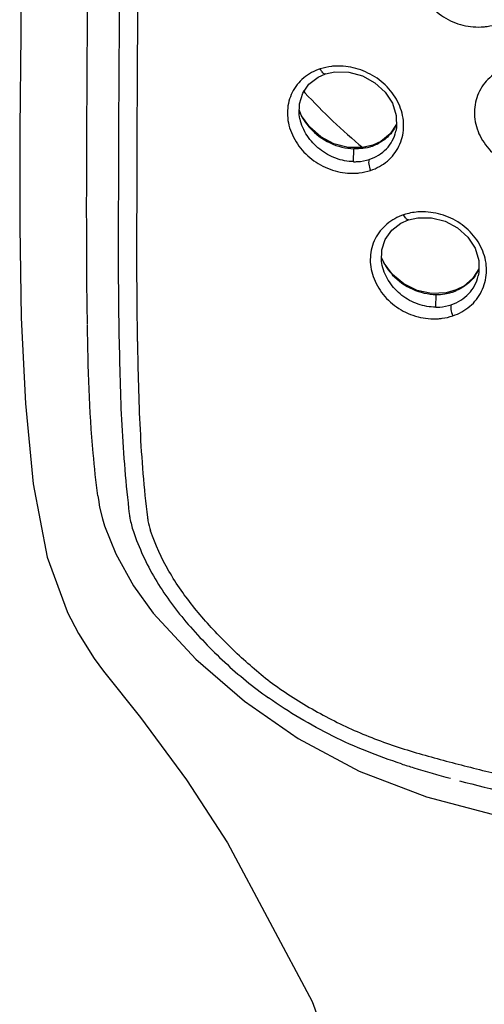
# Model space of a CAD drawing. Header units: millimetres. Extents: x 789 to 1209, y 393 to 987.
# Tile 28 of 37: x 922 to 934, y 881 to 906. Entities that reach past the tile are written whole.
import ezdxf

# ---------------------------------------------------------------- set-up
doc = ezdxf.new("R2010")
doc.units = ezdxf.units.MM
doc.header["$LTSCALE"] = 0.1

msp = doc.modelspace()

# ---------------------------------------------------------------- linework, layer by layer
at = {"color": 7, "linetype": 'Continuous'}
for p, q in [((922.1879, 905.7954), (922.1635, 903.3718)), ((929.9861, 904.7785), (929.9861, 904.7785)), ((929.3692, 903.7051), (929.316, 903.8392)), ((929.3328, 903.6267), (929.332, 903.6304)), ((929.5813, 903.4121), (929.3692, 903.7051)), ((923.8761, 903.1313), (923.8773, 903.4065)), ((931.806, 903.4943), (931.6414, 903.2466)), ((923.8749, 902.863), (923.8761, 903.1313)), ((931.4025, 903.0516), (931.2006, 902.9564)), ((931.6414, 903.2466), (931.4025, 903.0516)), ((924.6864, 902.8705), (924.6863, 902.7884)), ((930.9355, 902.8931), (930.564, 902.8944)), ((930.7023, 902.5326), (930.7103, 902.8612)), ((931.2006, 902.9564), (930.9355, 902.8931)), ((931.1662, 902.9265), (931.2006, 902.9564)), ((931.4846, 899.9323), (931.4226, 900.0838)), ((931.4391, 899.873), (931.4389, 899.8737)), ((931.7025, 899.6431), (931.4846, 899.9323)), ((933.9109, 899.7861), (933.7584, 899.5486)), ((933.0709, 899.1743), (932.7, 899.1598)), ((932.8093, 898.808), (932.8174, 899.1333)), ((933.3316, 899.2482), (933.0709, 899.1743)), ((933.3021, 899.2195), (933.3316, 899.2482)), ((923.8921, 898.3743), (923.8902, 898.4821)), ((924.6965, 898.2092), (924.6991, 898.0682)), ((924.1706, 893.8821), (924.2025, 893.6901)), ((923.371, 891.0144), (923.3713, 891.0138)), ((924.3044, 889.4926), (924.3059, 889.4907)), ((930.8478, 886.9328), (932.5708, 886.2708)), ((927.4733, 885.1007), (927.4734, 885.1006))]:
    msp.add_line(p, q, dxfattribs=at)
msp.add_line((924.159, 893.9835), (924.1706, 893.8821))
for points in [[(922.2162, 931.6238), (922.2128, 923.3631), (922.234, 914.5886), (922.1879, 905.7949)], [(929.9861, 904.7785), (930.2247, 904.8306), (930.5817, 904.8249), (930.9314, 904.7304), (931.249, 904.5545), (931.5106, 904.3139), (931.699, 904.0267), (931.7977, 903.7133), (931.8023, 903.3988), (931.7859, 903.3102)], [(929.332, 903.6304), (929.315, 903.7294), (929.3176, 904.0175), (929.4009, 904.2859), (929.5626, 904.5164), (929.7939, 904.6943), (929.9861, 904.7785)], [(922.1635, 903.3718), (922.1574, 900.8775), (922.1988, 898.538), (922.3084, 896.3394), (922.5047, 894.2833), (922.8639, 892.4086), (923.371, 891.0144)], [(930.564, 902.8944), (930.1983, 902.9886), (929.863, 903.167), (929.5813, 903.4121)], [(931.4389, 899.8737), (931.4207, 899.9813), (931.426, 900.2723), (931.5134, 900.5437), (931.6801, 900.7775), (931.9166, 900.9587), (932.111, 901.0447)], [(932.111, 901.0446), (932.3458, 901.0981), (932.7009, 901.0972), (933.0489, 901.0086), (933.3647, 900.8385), (933.6248, 900.6027), (933.8118, 900.3189), (933.9091, 900.007), (933.9117, 899.6919), (933.8961, 899.6094)], [(932.7, 899.1598), (932.3314, 899.2395), (931.9905, 899.4062), (931.7025, 899.6431)], [(933.7584, 899.5486), (933.5253, 899.3481), (933.3316, 899.2482)], [(924.2025, 893.6901), (924.2733, 893.3935), (924.3286, 893.215)], [(924.3295, 893.2154), (924.621, 892.4936), (925.0725, 891.6714), (925.5779, 890.9738)], [(923.3712, 891.0138), (923.6612, 890.4582), (924.067, 889.8196), (924.3059, 889.4907)], [(925.5779, 890.9738), (926.6672, 889.7958), (927.9156, 888.7195), (929.2855, 887.7654), (930.8478, 886.9328)], [(924.3044, 889.4926), (925.2516, 888.3073), (926.4294, 886.713), (927.4733, 885.1007)], [(932.5708, 886.2708), (936.3484, 885.2791), (940.0372, 884.7275), (943.6313, 884.5494), (947.2213, 884.7144), (950.9028, 885.2569), (954.7008, 886.2488)], [(927.4734, 885.1005), (929.64, 881.0357), (931.3017, 876.4526), (932.2948, 871.9196)]]:
    msp.add_lwpolyline(points, dxfattribs=at)
for centre, radius, start, end in [((940.8191, 914.809), 15.4777, 222.54824, 222.77174), ((941.0687, 915.0461), 15.822, 222.7882, 230.19265), ((930.6418, 904.3914), 1.4478, 202.55033, 209.525), ((930.6707, 904.407), 1.4806, 209.50002, 210.39902), ((930.6752, 904.4097), 1.4859, 210.39906, 211.44044), ((930.7394, 904.4511), 1.5622, 211.50779, 219.86169), ((930.8016, 904.5011), 1.642, 219.80903, 222.21454), ((930.8495, 903.9234), 1.0496, 333.17208, 335.51555), ((930.7775, 904.085), 1.222, 281.40288, 288.52451), ((930.7926, 904.0373), 1.1719, 288.57253, 290.67504), ((930.8007, 904.0168), 1.1499, 290.65794, 297.97551), ((932.4616, 899.7399), 1.5097, 94.27866, 108.38895), ((932.6828, 900.6044), 1.3758, 202.52029, 203.72778), ((932.7163, 900.6197), 1.4126, 203.75085, 210.54376), ((932.7385, 900.6323), 1.4381, 210.52652, 212.30938), ((932.8014, 900.6745), 1.5139, 212.38459, 221.65794), ((932.9479, 900.2222), 1.0607, 326.75469, 336.74105), ((932.8541, 900.7191), 1.5829, 221.59903, 223.37362), ((932.8322, 900.4762), 1.3429, 269.37263, 278.73843), ((932.8386, 900.4315), 1.2978, 278.7586, 286.90237), ((932.8506, 900.3901), 1.2546, 286.92695, 291.09249), ((932.8573, 900.3726), 1.2359, 291.09307, 292.94824), ((934.0964, 896.5675), 9.1917, 230.71526, 234.45177)]:
    msp.add_arc(centre, radius, start, end, dxfattribs=at)
for points, knots in [([(924.7367, 924.699), (924.7432, 922.8799), (924.7517, 920.1515), (924.7562, 916.5142), (924.7555, 913.7867), (924.744, 911.0585), (924.7148, 907.4197), (924.6893, 904.6902), (924.6863, 902.8705)], [0, 0, 0, 0, 0.2500149, 0.3749685, 0.4998924, 0.624862, 0.7499103, 1, 1, 1, 1]), ([(923.8773, 903.4065), (923.887, 905.4116), (923.923, 909.4219), (923.9462, 913.4323), (923.9491, 915.4376)], [0, 0, 0, 0, 0.4999862, 1, 1, 1, 1]), ([(925.225, 915.356), (925.2247, 914.2971), (925.2212, 912.1796), (925.1915, 907.943), (925.1584, 904.7653), (925.1559, 902.6461)], [0, 0, 0, 0, 0.2499372, 0.4998028, 1, 1, 1, 1]), ([(933.1447, 908.6417), (932.9873, 908.5893), (932.6915, 908.4287), (932.3755, 908.0371), (932.2684, 907.6308), (932.2818, 907.2981), (932.3433, 907.0481), (932.4516, 906.8095), (932.6511, 906.5148), (932.9251, 906.2727), (933.2451, 906.1065), (933.5843, 905.9917), (933.8567, 905.9695), (934.0327, 905.9858)], [0, 0, 0, 0, 0.1210941, 0.2389825, 0.3575265, 0.4184743, 0.4806741, 0.5441747, 0.6087126, 0.7394165, 0.8053339, 0.8710051, 1, 1, 1, 1]), ([(934.3854, 906.0604), (934.5447, 906.1133), (934.8437, 906.2781), (935.1581, 906.6772), (935.2894, 907.1687), (935.2125, 907.6809), (934.9469, 908.1398), (934.5364, 908.4933), (934.0336, 908.6992), (933.6713, 908.7294), (933.4951, 908.7146)], [0, 0, 0, 0, 0.1224274, 0.241821, 0.3610555, 0.483163, 0.6097435, 0.7399276, 0.871096, 1, 1, 1, 1]), ([(934.0327, 905.9858), (934.0631, 905.988), (934.1828, 906.0005), (934.3009, 906.0296), (934.3854, 906.0604)], [0, 0, 0, 0, 0.2527168, 1, 1, 1, 1]), ([(929.8514, 904.9081), (929.698, 904.8588), (929.4084, 904.7045), (929.1003, 904.3192), (928.9998, 903.917), (929.0169, 903.5861), (929.081, 903.336), (929.1909, 903.0969), (929.3904, 902.8012), (929.7273, 902.4963), (930.2173, 902.2722), (930.5739, 902.2287), (930.7476, 902.2369)], [0, 0, 0, 0, 0.118799, 0.2351052, 0.3536134, 0.4151565, 0.4782392, 0.5427446, 0.6082473, 0.7403414, 0.8717737, 1, 1, 1, 1]), ([(930.2404, 904.9795), (930.207, 904.9776), (930.0754, 904.9661), (929.9451, 904.9385), (929.8514, 904.9081)], [0, 0, 0, 0, 0.2534412, 1, 1, 1, 1]), ([(929.9861, 904.7785), (929.9622, 904.7706), (929.9157, 904.8029), (929.8794, 904.8534), (929.86, 904.8893), (929.8514, 904.9081)], [0, 0, 0, 0, 0.3860032, 0.6826384, 1, 1, 1, 1]), ([(931.1397, 902.31), (931.2949, 902.3608), (931.5156, 902.482), (931.7421, 902.7166), (931.9138, 902.9921), (932.0188, 903.4011), (931.9354, 903.9112), (931.6684, 904.37), (931.2632, 904.7279), (930.77, 904.9444), (930.414, 904.987), (930.2404, 904.9795)], [0, 0, 0, 0, 0.1201567, 0.1794372, 0.2385706, 0.3575659, 0.4808831, 0.6093087, 0.7408365, 0.8721492, 1, 1, 1, 1]), ([(934.675, 904.9689), (934.5158, 904.915), (934.2897, 904.7907), (934.0548, 904.5534), (933.8753, 904.2771), (933.7864, 903.9497), (933.7983, 903.6162), (933.8589, 903.3662), (933.9668, 903.128), (934.1665, 902.834), (934.511, 902.5343), (935.0157, 902.3267), (935.3808, 902.3013), (935.5579, 902.3197)], [0, 0, 0, 0, 0.1221159, 0.1819813, 0.2413776, 0.3600203, 0.420745, 0.4825793, 0.5456395, 0.6097301, 0.7397282, 0.8706731, 1, 1, 1, 1]), ([(930.7023, 902.5333), (930.5491, 902.5367), (930.2375, 902.5976), (929.8223, 902.832), (929.4959, 903.1816), (929.3661, 903.4757), (929.3327, 903.6267)], [0, 0, 0, 0, 0.2454566, 0.4980386, 0.7522011, 1, 1, 1, 1]), ([(929.5855, 903.3978), (929.7303, 903.2381), (930.0786, 902.9764), (930.5023, 902.8688), (930.7102, 902.862)], [0, 0, 0, 0, 0.5089505, 1, 1, 1, 1]), ([(931.1044, 902.5902), (931.1875, 902.617), (931.3471, 902.689), (931.5517, 902.852), (931.7049, 903.0631), (931.7662, 903.2261), (931.7864, 903.3101)], [0, 0, 0, 0, 0.2529425, 0.5019885, 0.749627, 1, 1, 1, 1]), ([(931.7861, 903.4497), (931.738, 903.3546), (931.6113, 903.1776), (931.4349, 903.0507), (931.3403, 903.001)], [0, 0, 0, 0, 0.4992193, 1, 1, 1, 1]), ([(931.0191, 902.8871), (930.994, 902.8821), (930.892, 902.8646), (930.788, 902.8594), (930.7102, 902.862)], [0, 0, 0, 0, 0.2477952, 1, 1, 1, 1]), ([(924.6859, 902.7885), (924.6854, 902.4078), (924.6801, 900.8814), (924.6756, 899.3548), (924.6961, 898.2093)], [0, 0, 0, 0, 0.249441, 1, 1, 1, 1]), ([(925.1558, 902.6461), (925.1544, 901.4684), (925.1416, 899.8976), (925.1608, 898.3268), (925.1685, 897.9339)], [0, 0, 0, 0, 0.7497926, 1, 1, 1, 1]), ([(930.7023, 902.5326), (930.7368, 902.5318), (930.8726, 902.5343), (931.0081, 902.5591), (931.1044, 902.5902)], [0, 0, 0, 0, 0.2539648, 1, 1, 1, 1]), ([(931.1049, 902.5904), (931.0964, 902.5769), (931.0874, 902.5362), (931.0921, 902.44), (931.1161, 902.3612), (931.1397, 902.31)], [0, 0, 0, 0, 0.1654342, 0.4154348, 1, 1, 1, 1]), ([(930.7476, 902.2369), (930.7812, 902.2386), (930.914, 902.2495), (931.0455, 902.2781), (931.1397, 902.31)], [0, 0, 0, 0, 0.2530156, 1, 1, 1, 1]), ([(931.9853, 901.1725), (931.8296, 901.1209), (931.5366, 900.9621), (931.2247, 900.5727), (931.1206, 900.1685), (931.1354, 899.8371), (931.2193, 899.5022), (931.4406, 899.1125), (931.8454, 898.7524), (932.342, 898.5354), (932.7024, 898.5003), (932.8775, 898.5133)], [0, 0, 0, 0, 0.1204288, 0.2378501, 0.3564041, 0.417552, 0.4800505, 0.6083429, 0.7396495, 0.8710879, 1, 1, 1, 1]), ([(932.111, 901.0447), (932.0889, 901.0373), (932.0462, 901.0709), (932.0126, 901.119), (931.9938, 901.1541), (931.9853, 901.1725)], [0, 0, 0, 0, 0.3744873, 0.6746262, 1, 1, 1, 1]), ([(933.2436, 898.5877), (933.4016, 898.6399), (933.6261, 898.7638), (933.8567, 899.002), (934.0317, 899.2797), (934.1408, 899.6899), (934.0616, 900.2015), (933.7952, 900.6605), (933.4542, 900.9566), (933.1333, 901.1202), (932.7949, 901.2336), (932.5244, 901.2585), (932.3489, 901.2454)], [0, 0, 0, 0, 0.1215602, 0.1813937, 0.2408858, 0.3598765, 0.4822423, 0.609347, 0.7399344, 0.8058785, 0.8715094, 1, 1, 1, 1]), ([(932.8091, 898.8088), (932.6556, 898.8091), (932.343, 898.8636), (931.926, 899.0906), (931.6004, 899.4343), (931.4719, 899.7243), (931.439, 899.873)], [0, 0, 0, 0, 0.2479719, 0.5012393, 0.7542191, 1, 1, 1, 1]), ([(931.7035, 899.6321), (931.8478, 899.4794), (932.195, 899.231), (932.6125, 899.1363), (932.8174, 899.1343)], [0, 0, 0, 0, 0.5063475, 1, 1, 1, 1]), ([(933.2003, 898.87), (933.2858, 898.8983), (933.4489, 898.9745), (933.6567, 899.1434), (933.8136, 899.3579), (933.8761, 899.524), (933.8961, 899.6094)], [0, 0, 0, 0, 0.2553523, 0.5042932, 0.7512624, 1, 1, 1, 1]), ([(933.835, 899.6407), (933.7761, 899.5511), (933.6284, 899.3881), (933.4394, 899.2769), (933.3392, 899.2345)], [0, 0, 0, 0, 0.4963237, 1, 1, 1, 1]), ([(932.8092, 898.8088), (932.8426, 898.8088), (932.9749, 898.8135), (933.1065, 898.839), (933.2003, 898.87)], [0, 0, 0, 0, 0.2530268, 1, 1, 1, 1]), ([(933.2005, 898.8701), (933.1929, 898.8565), (933.1862, 898.8155), (933.1943, 898.7189), (933.2195, 898.6396), (933.2436, 898.5877)], [0, 0, 0, 0, 0.1608393, 0.4114009, 1, 1, 1, 1]), ([(932.8775, 898.5133), (932.909, 898.5155), (933.033, 898.5283), (933.1557, 898.5568), (933.2436, 898.5877)], [0, 0, 0, 0, 0.2526917, 1, 1, 1, 1]), ([(924.159, 893.9835), (924.1103, 894.3439), (923.9514, 895.7974), (923.9085, 897.2604), (923.8915, 898.3581)], [0, 0, 0, 0, 0.2487811, 1, 1, 1, 1]), ([(924.6991, 898.0681), (924.7078, 897.688), (924.7227, 896.9279), (924.764, 895.7879), (924.8411, 894.6498), (924.9191, 893.8932), (924.9625, 893.5155)], [0, 0, 0, 0, 0.2500228, 0.4999213, 0.7500335, 1, 1, 1, 1]), ([(925.1712, 897.934), (925.1834, 897.1817), (925.2198, 895.6769), (925.3315, 894.1738), (925.427, 893.427)], [0, 0, 0, 0, 0.499828, 1, 1, 1, 1]), ([(924.962, 893.5153), (924.967, 893.4778), (924.991, 893.3266), (925.0297, 893.1777), (925.0664, 893.0684)], [0, 0, 0, 0, 0.2469651, 1, 1, 1, 1]), ([(925.427, 893.427), (925.4309, 893.3981), (925.4495, 893.2817), (925.4794, 893.1671), (925.5076, 893.0829)], [0, 0, 0, 0, 0.2471727, 1, 1, 1, 1]), ([(925.0664, 893.0684), (925.2091, 892.6481), (925.5865, 891.8272), (926.1222, 891.1034), (926.4136, 890.7582)], [0, 0, 0, 0, 0.4956417, 1, 1, 1, 1]), ([(928.2762, 889.4529), (927.9745, 889.6991), (927.404, 890.2291), (926.6185, 891.0868), (925.9504, 892.0285), (925.6319, 892.7269), (925.5076, 893.0834)], [0, 0, 0, 0, 0.252985, 0.5049107, 0.7547175, 1, 1, 1, 1]), ([(926.4136, 890.7582), (926.7233, 890.3929), (927.3895, 889.6959), (928.1354, 889.0838), (928.5299, 888.8056)], [0, 0, 0, 0, 0.4980336, 1, 1, 1, 1]), ([(928.7529, 889.0896), (929.1044, 888.8381), (929.6585, 888.4987), (930.4264, 888.1057), (931.0161, 887.8455), (931.6162, 887.6181), (932.2254, 887.4237), (932.8402, 887.2528), (933.2508, 887.1428), (933.4567, 887.0902)], [0, 0, 0, 0, 0.2520996, 0.3778423, 0.5031077, 0.6278279, 0.7520382, 0.8759892, 1, 1, 1, 1]), ([(931.9291, 887.1189), (931.6294, 887.2167), (931.0327, 887.4296), (930.1641, 887.8196), (929.3251, 888.2763), (928.7896, 888.6221), (928.5295, 888.8062)], [0, 0, 0, 0, 0.2482929, 0.4985236, 0.7490944, 1, 1, 1, 1]), ([(931.9284, 887.1185), (932.0331, 887.0843), (932.4488, 886.9533), (932.8684, 886.8352), (933.1826, 886.7495)], [0, 0, 0, 0, 0.2528036, 1, 1, 1, 1]), ([(933.4567, 887.0902), (933.8754, 886.9824), (934.7171, 886.78), (935.9902, 886.5154), (937.2752, 886.2941), (939.0046, 886.0588), (941.1854, 885.8556), (943.3783, 885.8037), (945.1339, 885.8314), (946.4482, 885.8952), (947.7574, 886.0015), (949.4909, 886.196), (951.6358, 886.5457), (953.3268, 886.9389), (954.1626, 887.1625)], [0, 0, 0, 0, 0.0619681, 0.1240878, 0.1863716, 0.2488367, 0.3742676, 0.5001135, 0.5630645, 0.6259462, 0.6887126, 0.7513196, 0.8759804, 1, 1, 1, 1]), ([(933.4141, 886.6872), (934.2539, 886.4637), (935.5277, 886.1715), (937.244, 885.864), (938.9808, 885.6167), (941.1735, 885.4203), (943.8186, 885.3393), (946.4627, 885.436), (949.0875, 885.688), (951.6742, 886.1249), (953.37, 886.5316), (954.2072, 886.7632)], [0, 0, 0, 0, 0.1239787, 0.1862694, 0.2487417, 0.374202, 0.5001358, 0.6260392, 0.7514279, 0.8760733, 1, 1, 1, 1])]:
    msp.add_open_spline(points, degree=3, knots=knots, dxfattribs=at)
msp.add_open_spline([(923.8899, 898.482), (923.8687, 899.9422), (923.869, 901.4027), (923.8749, 902.863)], degree=3, dxfattribs=at)

doc.saveas('drawing.dxf')
